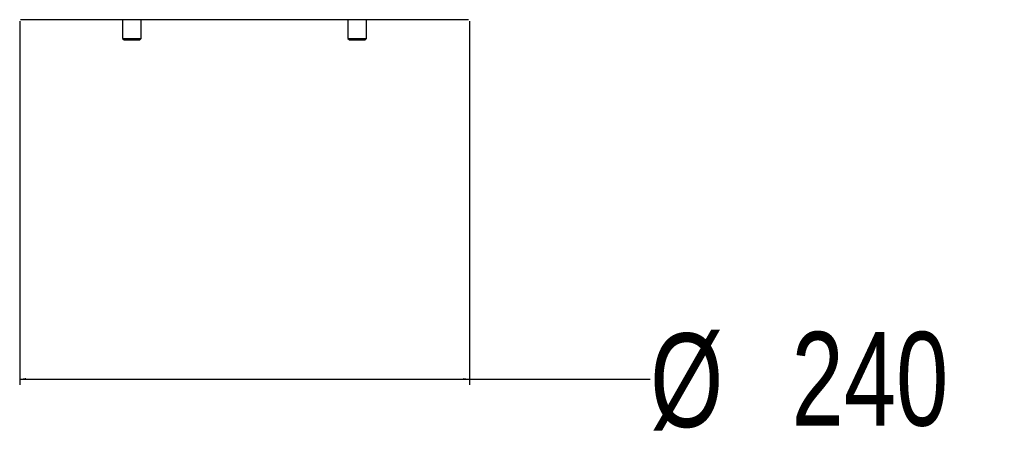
# Paper-space layout 'Wall Base Bracket' of a CAD drawing. Header units: millimetres. Extents: x 2123 to 18395, y 1042 to 15955.
# Tile 37 of 48: x 14655 to 15706, y 1042 to 1508. Entities that reach past the tile are written whole.
import ezdxf

# ---------------------------------------------------------------- set-up
doc = ezdxf.new("R2010")
doc.units = ezdxf.units.MM
doc.layers.add('COMPONENT_GEOMETRY', color=7, linetype='Continuous')
doc.styles.add('SLDTEXTSTYLE1', font='TXT', dxfattribs={"width": 0.75})
doc.dimstyles.new('SLDDIMSTYLE1', dxfattribs={"dimtxt": 100, "dimasz": 6.604, "dimexe": 0, "dimexo": 0.0625, "dimgap": 25, "dimtad": 0, "dimtih": 1, "dimtoh": 1, "dimdec": 1, "dimlfac": 0.5, "dimrnd": 1e-09, "dimzin": 12, "dimdsep": 46, "dimtxsty": 'SLDTEXTSTYLE1', "dimsah": 1, "dimcen": 0.09, "dimadec": 0, "dimazin": 3, "dimtfac": 1, "dimtdec": 1, "dimtofl": 0, "dimtmove": 0, "dimatfit": 3, "dimfxl": 1, "dimfrac": 2, "dimtolj": 1, "dimtzin": 12, "dimarcsym": 0})

# ---------------------------------------------------------------- blocks, each defined once
blk = doc.blocks.new('_D_18')
at = {"layer": 'COMPONENT_GEOMETRY', "color": 7, "ltscale": 2}
for p, q in [((14655.1, 1506.7), (14655.1, 1118.4)), ((15135.1, 1506.7), (15135.1, 1118.4)), ((14655.1, 1124.7), (15135.1, 1124.7)), ((15135.1, 1124.7), (15328, 1124.7))]:
    blk.add_line(p, q, dxfattribs=at)
for points in [[(14655.1, 1124.7), (14661.7, 1123.7), (14661.7, 1125.8)], [(15135.1, 1124.7), (15128.5, 1125.8), (15128.5, 1123.7)]]:
    blk.add_solid(points, dxfattribs=at)
at = {"layer": 'COMPONENT_GEOMETRY', "color": 7, "ltscale": 2, "char_height": 100, "attachment_point": 1, "style": 'SLDTEXTSTYLE1'}
for s, insert in [('%%c', (15328, 1173.5)), ('240', (15478.9, 1175))]:
    blk.add_mtext(s, dxfattribs=dict(at, insert=insert))

psp = doc.layouts.new('Wall Base Bracket')

# ---------------------------------------------------------------- linework, layer by layer
at = {"color": 7, "linetype": 'Continuous', "lineweight": 25, "ltscale": 2}
for p, q in [((15134.11, 1508.27), (14656.11, 1508.27)), ((14764.9, 1508.27), (14764.9, 1488.33)), ((14784.9, 1488.33), (14784.9, 1508.27)), ((15005.31, 1508.27), (15005.31, 1488.33)), ((15025.31, 1488.33), (15025.31, 1508.27)), ((14764.9, 1488.33), (14766.55, 1486.67)), ((14764.9, 1488.33), (14784.9, 1488.33)), ((14766.55, 1486.67), (14783.24, 1486.67)), ((14783.24, 1486.67), (14784.9, 1488.33)), ((15005.31, 1488.33), (15006.97, 1486.67)), ((15005.31, 1488.33), (15025.31, 1488.33)), ((15006.97, 1486.67), (15023.66, 1486.67)), ((15023.66, 1486.67), (15025.31, 1488.33))]:
    psp.add_line(p, q, dxfattribs=at)

# ---------------------------------------------------------------- dimensions: what is measured, and where the dimension line sits
at = {"layer": 'COMPONENT_GEOMETRY', "color": 7, "ltscale": 2}
dim = psp.add_linear_dim(base=(15135.11, 1124.74), p1=(14655.11, 1509.27), p2=(15135.11, 1509.27), text='%%c<>', dimstyle='SLDDIMSTYLE1', dxfattribs=at)
dim.commit()
dim.dimension.update_dxf_attribs({"geometry": '_D_18', "text_midpoint": (15514.28, 1124.74), "dimtype": 160})

doc.saveas('drawing.dxf')
